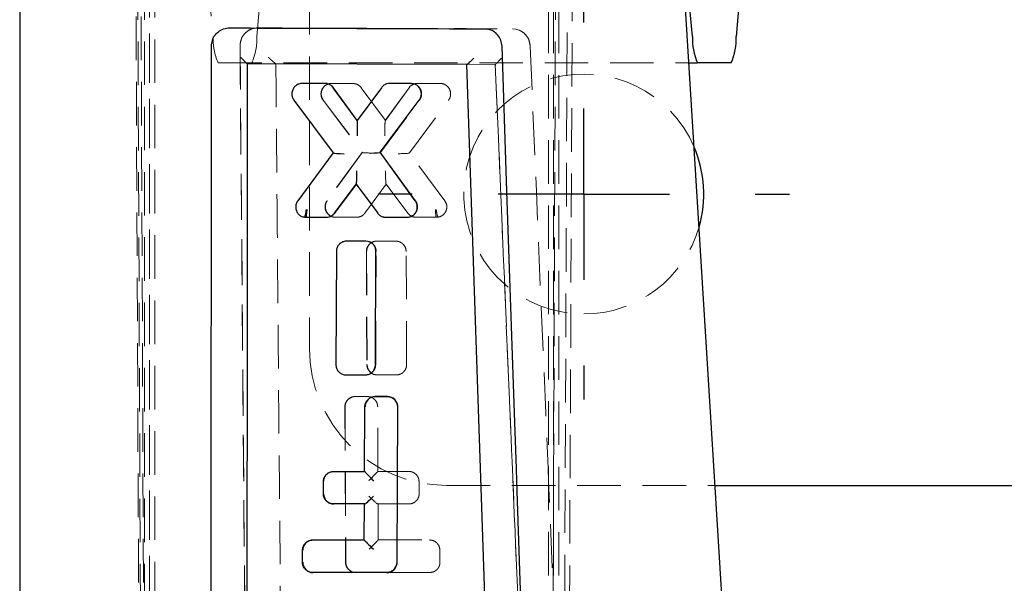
# Model space of a CAD drawing. Header units: millimetres. Extents: x 32 to 375, y 6 to 289.
# Tile 3 of 42: x 150 to 179, y 45 to 62. Entities that reach past the tile are written whole.
import ezdxf

# ---------------------------------------------------------------- set-up
doc = ezdxf.new("R2010")
doc.units = ezdxf.units.MM
doc.linetypes.add('HIDDEN', pattern=[1.905, 1.27, -0.635])
doc.layers.add('FORMATO', color=179, linetype='Continuous')
doc.styles.add('SLDTEXTSTYLE0', font='TXT', dxfattribs={"width": 0.75})
doc.dimstyles.new('SLDDIMSTYLE1', dxfattribs={"dimtxt": 3.5, "dimasz": 3.302, "dimexe": 0, "dimexo": 0.0625, "dimgap": 0.875, "dimtad": 1, "dimdec": 3, "dimrnd": 1e-09, "dimzin": 12, "dimdsep": 46, "dimtxsty": 'SLDTEXTSTYLE0', "dimsah": 1, "dimcen": 0.09, "dimadec": 0, "dimazin": 3, "dimtfac": 1, "dimtdec": 3, "dimtofl": 0, "dimtmove": 0, "dimatfit": 3, "dimfxl": 0, "dimfrac": 2, "dimtolj": 1, "dimtzin": 12, "dimarcsym": 0})

# ---------------------------------------------------------------- blocks, each defined once
blk = doc.blocks.new('_D_8')
at = {"layer": 'FORMATO'}
for p, q in [((157.407, 137.578), (219.521, 137.578)), ((218.521, 6.918), (218.521, 137.578)), ((157.407, 6.918), (219.521, 6.918))]:
    blk.add_line(p, q, dxfattribs=at)
for points in [[(218.521, 137.578), (218.013, 134.276), (219.029, 134.276)], [(218.521, 6.918), (219.029, 10.22), (218.013, 10.22)]]:
    blk.add_solid(points, dxfattribs=at)
at = {"layer": 'FORMATO', "insert": (214.009, 67.659), "char_height": 3.5, "attachment_point": 1, "rotation": 90, "style": 'SLDTEXTSTYLE0'}
blk.add_mtext('130', dxfattribs=at)
blk = doc.blocks.new('SW_CENTERMARKSYMBOL_3')
at = {"layer": 'FORMATO', "color": 0}
for p, q in [((0, 5), (0, 6)), ((0, 0), (0, 2.5)), ((-5, 0), (-6, 0)), ((0, 0), (-2.5, 0)), ((0, 0), (0, -2.5)), ((0, 0), (2.5, 0)), ((5, 0), (6, 0)), ((0, -5), (0, -6))]:
    blk.add_line(p, q, dxfattribs=at)

msp = doc.modelspace()

# ---------------------------------------------------------------- linework, layer by layer
at = {"color": 7, "linetype": 'HIDDEN', "lineweight": 18}
for p, q in [((154.197456, 116.347809), (154.197456, 28.147806)), ((154.014464, 12.704663), (153.77908, 66.853704)), ((154.197456, 66.647807), (154.197456, 28.144091)), ((154.351392, 66.647807), (154.351392, 28.144091)), ((166.400279, 66.851912), (166.203966, 21.69117)), ((153.833365, 66.582384), (154.063582, 12.61856)), ((154.149498, 12.704663), (153.927525, 66.54183)), ((154.043518, 66.588292), (154.043518, 28.147806)), ((165.827973, 28.147806), (165.827973, 66.588672)), ((166.051802, 66.58261), (165.878748, 21.260802)), ((165.981911, 28.147806), (165.981911, 66.594315)), ((165.981911, 28.144091), (165.981911, 66.594315)), ((166.135848, 28.144091), (166.135848, 66.614039)), ((166.546024, 66.542059), (166.341018, 21.69117)), ((158.859558, 64.247807), (158.859558, 51.921701)), ((155.884163, 62.879377), (156.049581, 61.018161)), ((157.32225, 61.018161), (157.487666, 62.879377)), ((164.778937, 61.241541), (164.8796, 61.231187)), ((164.967863, 61.204989), (164.8796, 61.231187)), ((156.83419, 60.746571), (156.83419, 60.746022)), ((157.052967, 34.788374), (156.834241, 60.746571)), ((156.834243, 60.746571), (156.834842, 60.775109)), ((156.197104, 60.247807), (169.930577, 60.247807)), ((157.879693, 60.224605), (157.877823, 60.224609)), ((164.280098, 60.201171), (157.879693, 60.224605)), ((164.279785, 60.201169), (164.280018, 60.201171)), ((164.280018, 60.201171), (164.280098, 60.201171)), ((165.485659, 31.62165), (164.280098, 60.201171)), ((158.650495, 59.648579), (158.650439, 59.648579)), ((159.424921, 59.638998), (159.425016, 59.639021)), ((159.504527, 59.647993), (159.431634, 59.639021)), ((159.497972, 59.647993), (160.118671, 59.648108)), ((160.125183, 59.648108), (159.504527, 59.647993)), ((159.559294, 59.523694), (159.56006, 59.523009)), ((160.254385, 58.566315), (159.56006, 59.523008)), ((161.077591, 58.566583), (160.369809, 59.524279)), ((161.764522, 59.523694), (161.07013, 58.566075)), ((161.771743, 59.523694), (161.077591, 58.566583)), ((161.828246, 59.647993), (161.821847, 59.647993)), ((161.951825, 59.641506), (161.869798, 59.608189)), ((162.016094, 59.648458), (161.951825, 59.641506)), ((162.009676, 59.648458), (162.66643, 59.648579)), ((162.67283, 59.648579), (162.016094, 59.648458)), ((162.672884, 59.648579), (162.666485, 59.648579)), ((159.255178, 59.161518), (159.255163, 59.161543)), ((159.255229, 59.161098), (160.397276, 57.636025)), ((159.263609, 59.161543), (160.404145, 57.638074)), ((160.927995, 57.636022), (162.070919, 59.160954)), ((161.776907, 57.619636), (162.917958, 59.161529)), ((162.07103, 59.161456), (162.071091, 59.161544)), ((161.070944, 58.566583), (161.077591, 58.566583)), ((160.396956, 57.637893), (159.372352, 56.225009)), ((160.404145, 57.638074), (159.380087, 56.225779)), ((160.397354, 57.638074), (160.404145, 57.638074)), ((160.927919, 57.638074), (160.921548, 57.638074)), ((161.953752, 56.225093), (160.928319, 57.637893)), ((161.770544, 57.619636), (161.776907, 57.619636)), ((162.805696, 56.227306), (161.776907, 57.619636)), ((159.598147, 55.863747), (160.231713, 56.70704)), ((160.475619, 55.863228), (161.101274, 56.706783)), ((161.092791, 56.707271), (161.72591, 55.86385)), ((161.093594, 56.706783), (161.101274, 56.706783)), ((161.101274, 56.706783), (161.733415, 55.864235)), ((161.952986, 56.225779), (161.953752, 56.225093)), ((159.354491, 55.742033), (159.346165, 55.742033)), ((159.619052, 55.74158), (159.627568, 55.74158)), ((160.22568, 55.741698), (159.619109, 55.74158)), ((159.627625, 55.74158), (160.234002, 55.741698)), ((160.234002, 55.741698), (160.290559, 55.747032)), ((161.69943, 55.74158), (161.707074, 55.74158)), ((162.556803, 55.742145), (161.969605, 55.742033)), ((161.97741, 55.742033), (162.564449, 55.742145)), ((162.556803, 55.742145), (162.556816, 55.742145)), ((162.556816, 55.742145), (162.564449, 55.742145)), ((162.564449, 55.742145), (162.612605, 55.746006)), ((162.605006, 55.746006), (162.604972, 55.746004)), ((162.605006, 55.746006), (162.612605, 55.746006)), ((160.502292, 55.048484), (160.496715, 55.048484)), ((160.82856, 55.048484), (160.750795, 55.038246)), ((160.822799, 55.048484), (161.370093, 55.048587)), ((160.822799, 55.048484), (160.82856, 55.048484)), ((161.375679, 55.048587), (160.82856, 55.048484)), ((160.519242, 54.744259), (160.533625, 51.445399)), ((160.526642, 54.744113), (160.540569, 51.446598)), ((160.791513, 51.445445), (160.80589, 54.742966)), ((160.805563, 54.744104), (160.805561, 54.744113)), ((161.693988, 51.446034), (161.680362, 54.743605)), ((160.789347, 51.445482), (160.79119, 51.446557)), ((160.479827, 51.142043), (160.486959, 51.142043)), ((160.797561, 51.147504), (160.845766, 51.142043)), ((161.385622, 51.142147), (160.838333, 51.142043)), ((160.845766, 51.142043), (161.392752, 51.142147)), ((161.392752, 51.142147), (161.454961, 51.148618)), ((160.197006, 50.512668), (160.104196, 50.496541)), ((160.191549, 50.512668), (160.544419, 50.512731)), ((160.549663, 50.512731), (160.197006, 50.512668)), ((161.134105, 50.512668), (161.12973, 50.512668)), ((159.89192, 50.211586), (159.911705, 45.676345)), ((159.8991, 50.212722), (159.918405, 45.677481)), ((160.858235, 48.327427), (160.850331, 50.212672)), ((161.413993, 45.676345), (161.433777, 50.211586)), ((161.433777, 50.211586), (161.433451, 50.212722)), ((160.853502, 48.327427), (161.752362, 48.327427)), ((161.752362, 48.327427), (161.756473, 48.327427)), ((162.058563, 47.677428), (162.057046, 48.027426)), ((162.859558, 47.921701), (170.688454, 47.921701)), ((161.754406, 47.377426), (160.854193, 47.377426)), ((160.856601, 47.377426), (160.862217, 47.377426)), ((160.862217, 47.377426), (161.760604, 47.377426)), ((160.86662, 46.327427), (160.862217, 47.377426)), ((161.754406, 47.377426), (161.760604, 47.377426)), ((160.862191, 46.327427), (162.360398, 46.327427)), ((162.360398, 46.327427), (162.363662, 46.327427)), ((162.665712, 45.677427), (162.664204, 46.027428)), ((161.413993, 45.676345), (161.413666, 45.677481)), ((160.198014, 45.379805), (160.218954, 45.377426)), ((162.362442, 45.377426), (160.211842, 45.377426)), ((160.218954, 45.377426), (162.367768, 45.377426)), ((161.113812, 45.377426), (161.108244, 45.377426)), ((162.362442, 45.377426), (162.367768, 45.377426))]:
    msp.add_line(p, q, dxfattribs=at)
at = {"color": 7, "linetype": 'Continuous', "lineweight": 25}
for p, q in [((171.850066, 29.029228), (169.75585, 63.08957)), ((150.406629, 62.840355), (150.406629, 37.74247)), ((170.031137, 61.018161), (169.86572, 62.879377)), ((171.469223, 62.879377), (171.303806, 61.018161)), ((163.959136, 61.241541), (164.05978, 61.231187)), ((164.147963, 61.204989), (164.05978, 61.231187)), ((155.984536, 34.788374), (156.003823, 60.746571)), ((156.003823, 60.746571), (156.004691, 60.775109)), ((157.045431, 60.224605), (157.045344, 60.224609)), ((163.451312, 60.201171), (157.045431, 60.224605)), ((164.418817, 31.62165), (163.451312, 60.201171)), ((163.451391, 60.201171), (163.451312, 60.201171)), ((163.45262, 60.201169), (163.451391, 60.201171)), ((169.930577, 60.247807), (170.178661, 60.247807)), ((171.156283, 60.247807), (170.178661, 60.247807)), ((158.656995, 59.648579), (158.650495, 59.648579)), ((159.307861, 59.648458), (158.650495, 59.648579)), ((159.314371, 59.648458), (158.657049, 59.648579)), ((159.372192, 59.641506), (159.307861, 59.648458)), ((160.247273, 58.566583), (159.552436, 59.523694)), ((160.955743, 59.524279), (160.247273, 58.566583)), ((161.821847, 59.647993), (161.200593, 59.648108)), ((161.207012, 59.648108), (161.200593, 59.648108)), ((161.828246, 59.647993), (161.207012, 59.648108)), ((161.89481, 59.63902), (161.821847, 59.647993)), ((158.405013, 59.161529), (159.547105, 57.619636)), ((160.921548, 57.638074), (162.063115, 59.161544)), ((160.253923, 58.566583), (160.247273, 58.566583)), ((159.547105, 57.619636), (158.516768, 56.227306)), ((159.553891, 57.619636), (159.547105, 57.619636)), ((161.947168, 56.225779), (160.921548, 57.638074)), ((159.590523, 55.864235), (160.223571, 56.706783)), ((160.223571, 56.706783), (160.850133, 55.863228)), ((160.231255, 56.706783), (160.223571, 56.706783)), ((158.710045, 55.746004), (158.758271, 55.742145)), ((158.718578, 55.746004), (158.710045, 55.746004)), ((158.71858, 55.746004), (158.718578, 55.746004)), ((158.758271, 55.742145), (159.346165, 55.742033)), ((158.766785, 55.742145), (158.758271, 55.742145)), ((158.766785, 55.742145), (159.354491, 55.742033)), ((158.766791, 55.742145), (158.766785, 55.742145)), ((161.035471, 55.747032), (161.092112, 55.741698)), ((161.092112, 55.741698), (161.699372, 55.74158)), ((161.099923, 55.741698), (161.707016, 55.74158)), ((160.496715, 55.048484), (159.948753, 55.048587)), ((159.954516, 55.048587), (159.948753, 55.048587)), ((160.502292, 55.048484), (159.954516, 55.048587)), ((160.5746, 55.038246), (160.496715, 55.048484)), ((159.643585, 54.743605), (159.629747, 51.446034)), ((160.785403, 51.446598), (160.799118, 54.744113)), ((159.869229, 51.148618), (159.931561, 51.142147)), ((159.931561, 51.142147), (160.479625, 51.142043)), ((159.938996, 51.142147), (160.486759, 51.142043)), ((160.776356, 50.512731), (161.12973, 50.512668)), ((160.780931, 50.512731), (160.776356, 50.512731)), ((161.134105, 50.512668), (160.780931, 50.512731)), ((160.467235, 48.327427), (160.475086, 50.212672)), ((161.428285, 50.212722), (161.409517, 45.677481)), ((159.56697, 48.327427), (160.467235, 48.327427)), ((160.471588, 48.327427), (160.467235, 48.327427)), ((159.264147, 47.677428), (159.265695, 48.027426)), ((170.688454, 47.921701), (189.859559, 47.921701)), ((160.463277, 47.377426), (159.562781, 47.377426)), ((160.458902, 46.327427), (160.463277, 47.377426)), ((160.468705, 47.377426), (160.463277, 47.377426)), ((160.47053, 47.377426), (160.468705, 47.377426)), ((158.958198, 46.327427), (160.458902, 46.327427)), ((160.462901, 46.327427), (160.458902, 46.327427)), ((158.655323, 45.677427), (158.65688, 46.027428)), ((161.108244, 45.377426), (158.953985, 45.377426))]:
    msp.add_line(p, q, dxfattribs=at)
at = {"color": 7, "linetype": 'Continuous', "lineweight": 25, "flags": 128}
for points in [[(164.907522, 48.041299), (164.894879, 48.414018), (164.839992, 50.031578), (164.620037, 56.501817), (164.475579, 60.7396)], [(165.443382, 32.192838), (165.420348, 32.876022), (165.20191, 39.346293), (164.907522, 48.041299)]]:
    msp.add_lwpolyline(points, dxfattribs=at)
at = {"color": 7, "linetype": 'HIDDEN', "lineweight": 18, "flags": 128}
for points in [[(165.834748, 48.041299), (165.819016, 48.414018), (165.750718, 50.031578), (165.477145, 56.501817), (165.297593, 60.7396)], [(166.502023, 32.192838), (166.473325, 32.876022), (166.201234, 39.346293), (165.834748, 48.041299)]]:
    msp.add_lwpolyline(points, dxfattribs=at)
at = {"color": 7, "linetype": 'HIDDEN', "lineweight": 18}
for centre, radius, start, end in [((157.713404, 60.937482), 1.665778, 177.223904, 204.4579722), ((155.658385, 60.937494), 1.665819, 335.542228, 2.7756286), ((166.859558, 56.421701), 3.5, 22.9795688, 270), ((166.859558, 56.421701), 3.5, 270, 344.0572892), ((162.859558, 51.921701), 4, 180, 270)]:
    msp.add_arc(centre, radius, start, end, dxfattribs=at)
at = {"color": 7, "linetype": 'Continuous', "lineweight": 25}
for centre, radius, start, end in [((171.694981, 60.937487), 1.665798, 177.2240994, 204.4578436), ((169.639964, 60.937486), 1.665797, 335.5421849, 2.7759389), ((166.859558, 56.421701), 3.5, 344.0572892, 22.9795688)]:
    msp.add_arc(centre, radius, start, end, dxfattribs=at)
at = {"color": 7, "linetype": 'HIDDEN', "lineweight": 18}
for centre, major_axis, ratio, start_param, end_param in [((159.313999, 59.345322), (0.085325, 0.290916), 0.998525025, 0.070325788, 0.284462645), ((159.313362, 59.343606), (0.087792, 0.292075), 0.998514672, 5.635718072, 6.3593736), ((159.498264, 59.345592), (-0.077024, 0.29246), 0.998400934, 6.026240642, 6.270275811), ((162.011005, 59.343117), (-0.080663, 0.294686), 0.998378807, 6.232484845, 6.954788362), ((161.828076, 59.346559), (0.082978, 0.289823), 0.998534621, 0.033851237, 0.278672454), ((162.010133, 59.344576), (-0.078778, 0.293527), 0.998390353, 6.022083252, 6.23569192), ((161.072798, 58.143885), (-0.001946, 0.422688), 0.035461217, 0.006721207, 1.622812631), ((160.916744, 58.354979), (0.154507, 0.211516), 0.039650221, 0.028955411, 0.042707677), ((160.553819, 57.428356), (-0.156775, 0.209628), 0.039376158, 6.253745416, 6.35849997), ((160.706969, 57.639543), (0.310123, 0.002378), 0.07079853, 3.152546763, 4.663886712), ((160.771494, 57.428356), (0.156736, 0.209628), 0.039355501, 6.207754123, 6.312602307), ((161.459191, 57.620608), (0.310514, -0.000058), 0.071087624, 4.664503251, 6.189278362), ((161.614787, 57.410141), (0.156068, 0.209404), 0.039487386, 0.029421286, 0.134490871), ((161.092314, 57.124341), (-0.001196, 0.417549), 0.035807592, 1.623516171, 3.134779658), ((160.937461, 56.91557), (-0.156446, 0.208696), 0.039483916, 3.098582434, 3.11200274), ((162.546817, 55.992143), (-0.010024, 0.249997), 0.063137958, 1.65656274, 3.139152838), ((160.50215, 54.747201), (0.082771, 0.289726), 0.998535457, 0.01641506, 0.278188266), ((160.822793, 54.748292), (-0.074372, 0.290865), 0.998416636, 6.032457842, 6.295187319), ((159.571726, 48.027427), (0.080979, 0.288897), 0.998542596, 0.272911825, 1.843708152), ((160.603889, 48.077427), (0.248891, 0.249975), 0.014267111, 4.638295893, 6.217445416), ((160.853452, 48.077427), (0.00005, 0.25), 0.05131437, 0.0000102, 0.079954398), ((160.605845, 47.627427), (0.2504, -0.249314), 0.073907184, 4.726593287, 6.20909222), ((160.612578, 46.077427), (0.248891, 0.249975), 0.014267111, 4.638295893, 6.217445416), ((160.862141, 46.077427), (0.00005, 0.25), 0.05131437, 0.0000102, 0.079954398)]:
    msp.add_ellipse(centre, major_axis=major_axis, ratio=ratio, start_param=start_param, end_param=end_param, dxfattribs=at)
at = {"color": 7, "linetype": 'Continuous', "lineweight": 25}
for centre, major_axis, ratio, start_param, end_param in [((160.098491, 58.35549), (0.15574, 0.211004), 0.039459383, 0.015832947, 0.029116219), ((160.252064, 58.143885), (0.001945, 0.422689), 0.025559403, 4.660327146, 6.27666931), ((159.70961, 57.410141), (-0.15603, 0.209404), 0.039522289, 6.148737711, 6.253745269), ((159.865339, 57.620608), (0.310609, 0.000058), 0.071024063, 3.235455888, 4.746791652), ((160.618211, 57.639543), (0.310216, -0.002378), 0.07084076, 4.747391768, 6.272171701), ((160.232535, 57.124341), (0.001195, 0.417549), 0.025783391, 3.148383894, 4.659640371), ((160.075673, 56.915554), (-0.155893, 0.208679), 0.039585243, 3.112029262, 3.125464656), ((158.77678, 55.992143), (0.010016, 0.249998), 0.046383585, 3.143858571, 4.625949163), ((160.780649, 50.212731), (0.080979, 0.288897), 0.998542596, 0.272730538, 1.843906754), ((161.133824, 50.212667), (0.080979, 0.288897), 0.998542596, 4.985481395, 6.555915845), ((160.471639, 48.077427), (-0.00005, 0.25), 0.05131437, 6.186489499, 6.283175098), ((160.721417, 48.077427), (-0.248853, 0.249936), 0.022677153, 0.074110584, 1.636518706), ((159.570136, 47.677427), (0.080979, 0.288897), 0.998542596, 1.843708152, 3.414504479), ((160.719462, 47.627427), (0.250546, 0.24946), 0.065531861, 3.207315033, 4.689813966), ((158.963172, 46.027427), (0.080979, 0.288897), 0.998542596, 0.272911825, 1.843708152), ((160.46295, 46.077427), (-0.00005, 0.25), 0.05131437, 6.186489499, 6.283175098), ((160.712728, 46.077427), (-0.248853, 0.249936), 0.022677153, 0.074110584, 1.636518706), ((158.961582, 45.677427), (0.080979, 0.288897), 0.998542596, 1.843708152, 3.414504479), ((161.11404, 45.677427), (0.080979, 0.288897), 0.998542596, 3.414504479, 4.985481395)]:
    msp.add_ellipse(centre, major_axis=major_axis, ratio=ratio, start_param=start_param, end_param=end_param, dxfattribs=at)
for points, knots in [([(156.004691, 60.775109), (156.013858, 60.833417), (156.03219, 60.950032), (156.13136, 61.101367), (156.270774, 61.212094), (156.412053, 61.2628), (156.499635, 61.267108), (156.528707, 61.268537)], [0, 0, 0, 0, 0.222623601, 0.445234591, 0.667639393, 0.889675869, 1, 1, 1, 1]), ([(156.528741, 61.268536), (156.663945, 61.268046), (157.339964, 61.265594), (159.816827, 61.256604), (162.158374, 61.24809), (163.959136, 61.241542)], [0, 0, 0, 0, 0.054586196, 0.2729310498, 1, 1, 1, 1]), ([(164.475583, 60.7396), (164.468134, 60.796404), (164.453038, 60.91153), (164.359932, 61.06331), (164.249556, 61.159143), (164.172107, 61.194093), (164.147963, 61.204989)], [0, 0, 0, 0, 0.284203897, 0.575997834, 0.867821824, 1, 1, 1, 1]), ([(156.851222, 60.410176), (156.851896, 60.409502), (156.864039, 60.397358), (156.903536, 60.357966), (156.960785, 60.301756), (157.009818, 60.254996), (157.037857, 60.22944), (157.042843, 60.226223), (157.045344, 60.224609)], [0, 0, 0, 0, 0.0077839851, 0.1402920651, 0.4591536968, 0.6909625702, 0.8449764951, 1, 1, 1, 1]), ([(163.45262, 60.201169), (163.456479, 60.202775), (163.464174, 60.205976), (163.495582, 60.231588), (163.546527, 60.277819), (163.603986, 60.333933), (163.642918, 60.373452), (163.65554, 60.386423), (163.656207, 60.387109)], [0, 0, 0, 0, 0.157230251, 0.31352509, 0.542516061, 0.851213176, 0.992132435, 1, 1, 1, 1]), ([(157.045431, 60.224605), (157.045419, 60.208919), (157.045002, 59.654061), (157.04296, 56.94248), (157.036891, 48.566429), (157.031714, 40.728695), (157.027961, 35.048016)], [0, 0, 0, 0, 0.001869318, 0.066123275, 0.323139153, 1, 1, 1, 1]), ([(158.650495, 59.648579), (158.61649, 59.645222), (158.548485, 59.638507), (158.458, 59.586562), (158.388337, 59.509835), (158.347871, 59.413466), (158.341616, 59.309136), (158.365112, 59.222501), (158.39448, 59.177625), (158.405013, 59.161529)], [0, 0, 0, 0, 0.15119137, 0.302359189, 0.452858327, 0.607594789, 0.760056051, 0.913939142, 1, 1, 1, 1]), ([(159.552436, 59.523694), (159.529682, 59.549306), (159.48417, 59.600533), (159.415124, 59.631343), (159.377098, 59.640344), (159.372192, 59.641506)], [0, 0, 0, 0, 0.46548901, 0.93102587, 1, 1, 1, 1]), ([(161.200593, 59.648108), (161.175847, 59.64614), (161.116891, 59.641452), (161.02733, 59.602101), (160.979857, 59.550494), (160.955743, 59.524279)], [0, 0, 0, 0, 0.262493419, 0.625372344, 1, 1, 1, 1]), ([(162.063115, 59.161544), (162.081, 59.191333), (162.116768, 59.250908), (162.129085, 59.356209), (162.108167, 59.458742), (162.053671, 59.547838), (161.978783, 59.610852), (161.920525, 59.630394), (161.89481, 59.63902)], [0, 0, 0, 0, 0.173114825, 0.346215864, 0.519532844, 0.692394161, 0.864221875, 1, 1, 1, 1]), ([(158.516768, 56.227306), (158.499005, 56.197422), (158.463479, 56.137657), (158.451645, 56.032254), (158.473069, 55.929756), (158.528036, 55.840989), (158.609283, 55.773113), (158.676311, 55.75508), (158.710045, 55.746004)], [0, 0, 0, 0, 0.166807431, 0.33360346, 0.500611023, 0.6670972, 0.83245051, 1, 1, 1, 1]), ([(161.699372, 55.74158), (161.733555, 55.744938), (161.801917, 55.751654), (161.892962, 55.803895), (161.962683, 55.880897), (162.002748, 55.977407), (162.008842, 56.081388), (161.985371, 56.166656), (161.95697, 56.21061), (161.947168, 56.225779)], [0, 0, 0, 0, 0.15261517, 0.305220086, 0.457594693, 0.611823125, 0.764873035, 0.918855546, 1, 1, 1, 1]), ([(158.763647, 55.972004), (158.763219, 55.969678), (158.761198, 55.958689), (158.75459, 55.92052), (158.744645, 55.859804), (158.733408, 55.79696), (158.724097, 55.754216), (158.720419, 55.748741), (158.71858, 55.746004)], [0, 0, 0, 0, 0.0192912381, 0.0911005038, 0.3184804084, 0.5457007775, 0.7728595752, 1, 1, 1, 1]), ([(159.346165, 55.742033), (159.370794, 55.743923), (159.429644, 55.748439), (159.518927, 55.787299), (159.566473, 55.838391), (159.590523, 55.864235)], [0, 0, 0, 0, 0.262349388, 0.62687564, 1, 1, 1, 1]), ([(160.850133, 55.863228), (160.873041, 55.838016), (160.918861, 55.787589), (160.989359, 55.756902), (161.028961, 55.748426), (161.035471, 55.747032)], [0, 0, 0, 0, 0.455195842, 0.91042958, 1, 1, 1, 1]), ([(159.948753, 55.048587), (159.914683, 55.045169), (159.84655, 55.038334), (159.755588, 54.985976), (159.686485, 54.908933), (159.649338, 54.823195), (159.645224, 54.76628), (159.643585, 54.743605)], [0, 0, 0, 0, 0.213414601, 0.426793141, 0.641152, 0.857033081, 1, 1, 1, 1]), ([(160.799118, 54.744113), (160.795833, 54.778582), (160.789262, 54.847524), (160.736541, 54.938591), (160.662828, 55.006428), (160.602511, 55.02818), (160.5746, 55.038246)], [0, 0, 0, 0, 0.259527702, 0.519097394, 0.777462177, 1, 1, 1, 1]), ([(159.629747, 51.446034), (159.632969, 51.41166), (159.639413, 51.342906), (159.691837, 51.252075), (159.769336, 51.180374), (159.835702, 51.159276), (159.869229, 51.148618)], [0, 0, 0, 0, 0.249301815, 0.498652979, 0.746724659, 1, 1, 1, 1]), ([(160.479625, 51.142043), (160.513689, 51.145374), (160.581809, 51.152037), (160.672855, 51.204152), (160.742122, 51.281005), (160.779524, 51.366764), (160.783724, 51.423803), (160.785403, 51.446598)], [0, 0, 0, 0, 0.213195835, 0.426352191, 0.640567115, 0.856354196, 1, 1, 1, 1]), ([(160.475086, 50.212672), (160.478566, 50.24652), (160.485527, 50.314216), (160.537963, 50.404363), (160.614819, 50.472239), (160.699273, 50.507766), (160.754683, 50.511335), (160.776356, 50.512731)], [0, 0, 0, 0, 0.215700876, 0.431401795, 0.64696562, 0.861911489, 1, 1, 1, 1]), ([(161.12973, 50.512668), (161.163315, 50.509369), (161.230483, 50.502771), (161.319894, 50.451373), (161.387363, 50.3757), (161.423348, 50.291322), (161.426868, 50.235269), (161.428285, 50.212722)], [0, 0, 0, 0, 0.213711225, 0.427421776, 0.641265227, 0.855702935, 1, 1, 1, 1]), ([(159.265695, 48.027426), (159.269186, 48.06128), (159.276168, 48.128987), (159.328647, 48.219135), (159.405558, 48.286996), (159.489995, 48.32247), (159.545359, 48.326036), (159.56697, 48.327427)], [0, 0, 0, 0, 0.215784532, 0.431571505, 0.647245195, 0.862301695, 1, 1, 1, 1]), ([(159.562781, 47.377426), (159.529199, 47.380717), (159.462035, 47.387299), (159.372616, 47.438658), (159.305131, 47.514283), (159.269087, 47.598691), (159.265566, 47.654803), (159.264147, 47.677428)], [0, 0, 0, 0, 0.213611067, 0.427222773, 0.640926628, 0.855222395, 1, 1, 1, 1]), ([(158.65688, 46.027428), (158.660373, 46.061285), (158.66736, 46.128999), (158.71986, 46.21915), (158.796793, 46.287015), (158.88124, 46.322477), (158.936602, 46.326038), (158.958198, 46.327427)], [0, 0, 0, 0, 0.215799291, 0.431597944, 0.647313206, 0.862419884, 1, 1, 1, 1]), ([(158.953985, 45.377426), (158.920403, 45.380717), (158.853239, 45.387299), (158.763813, 45.438645), (158.696329, 45.514259), (158.660267, 45.598666), (158.656744, 45.654786), (158.655323, 45.677427)], [0, 0, 0, 0, 0.21359933, 0.427197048, 0.640861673, 0.855107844, 1, 1, 1, 1]), ([(161.409517, 45.677481), (161.406035, 45.64363), (161.399072, 45.575928), (161.346626, 45.485781), (161.269742, 45.417904), (161.185286, 45.382394), (161.129886, 45.378822), (161.108244, 45.377426)], [0, 0, 0, 0, 0.21571045, 0.431423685, 0.647055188, 0.862124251, 1, 1, 1, 1])]:
    msp.add_open_spline(points, degree=3, knots=knots, dxfattribs=at)
at = {"color": 7, "linetype": 'HIDDEN', "lineweight": 18}
for points, knots in [([(156.834842, 60.775109), (156.843455, 60.833417), (156.86068, 60.950031), (156.958345, 61.101367), (157.096606, 61.212094), (157.237294, 61.2628), (157.324763, 61.267108), (157.353798, 61.268537)], [0, 0, 0, 0, 0.222623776, 0.445233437, 0.667638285, 0.889676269, 1, 1, 1, 1]), ([(157.353831, 61.268536), (157.488927, 61.268046), (158.164408, 61.265594), (160.639362, 61.256604), (162.979363, 61.24809), (164.778937, 61.241542)], [0, 0, 0, 0, 0.054586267, 0.272931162, 1, 1, 1, 1]), ([(165.297597, 60.7396), (165.289728, 60.796404), (165.273778, 60.91153), (165.180102, 61.06331), (165.069544, 61.159143), (164.992028, 61.194093), (164.967863, 61.204989)], [0, 0, 0, 0, 0.284204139, 0.575997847, 0.867821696, 1, 1, 1, 1]), ([(156.834842, 60.775109), (156.834517, 60.765626), (156.83419, 60.756122), (156.83419, 60.746592), (156.83419, 60.746571)], [0, 0, 0, 0, 0.997850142, 1, 1, 1, 1]), ([(156.83419, 60.746022), (156.856637, 58.099277), (156.930011, 49.447701), (157.002401, 40.794401), (157.052645, 34.788374)], [0, 0, 0, 0, 0.305926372, 1, 1, 1, 1]), ([(157.663142, 60.410176), (157.663821, 60.409502), (157.676065, 60.397356), (157.716289, 60.357968), (157.776351, 60.301756), (157.830842, 60.254994), (157.864531, 60.229441), (157.873383, 60.226223), (157.877823, 60.224609)], [0, 0, 0, 0, 0.007782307, 0.140290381, 0.459151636, 0.690956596, 0.844981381, 1, 1, 1, 1]), ([(164.279785, 60.201169), (164.281688, 60.202775), (164.285483, 60.205976), (164.311168, 60.231588), (164.356636, 60.277819), (164.411154, 60.333934), (164.4493, 60.373451), (164.461802, 60.386423), (164.462463, 60.387109)], [0, 0, 0, 0, 0.157222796, 0.313516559, 0.542507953, 0.851210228, 0.992133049, 1, 1, 1, 1]), ([(157.879693, 60.224605), (157.879825, 60.208919), (157.884503, 59.654064), (157.907351, 56.942474), (157.977694, 48.566435), (158.043001, 40.728698), (158.090334, 35.048016)], [0, 0, 0, 0, 0.00186933, 0.066123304, 0.323139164, 1, 1, 1, 1]), ([(164.280018, 60.201171), (164.481159, 55.443191), (164.883891, 45.916546), (165.284899, 36.391363), (165.485337, 31.621455), (165.485361, 31.620871)], [0, 0, 0, 0, 0.4994086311, 0.9999387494, 1, 1, 1, 1]), ([(159.255163, 59.161543), (159.255152, 59.161559), (159.243671, 59.177268), (159.215426, 59.223812), (159.191093, 59.310523), (159.197835, 59.415227), (159.238213, 59.509659), (159.306199, 59.585343), (159.37347, 59.624107), (159.415575, 59.636293), (159.424921, 59.638998)], [0, 0, 0, 0, 0.000101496, 0.098771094, 0.271358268, 0.445213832, 0.617383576, 0.778907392, 0.950921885, 1, 1, 1, 1]), ([(159.431634, 59.639021), (159.399152, 59.627146), (159.334189, 59.603397), (159.258921, 59.529439), (159.211153, 59.43671), (159.197701, 59.333085), (159.216306, 59.236759), (159.249151, 59.184532), (159.263609, 59.161543)], [0, 0, 0, 0, 0.172805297, 0.345604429, 0.518525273, 0.691443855, 0.864182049, 1, 1, 1, 1]), ([(160.369809, 59.524279), (160.353518, 59.542964), (160.314502, 59.587712), (160.229805, 59.636445), (160.160238, 59.6442), (160.125183, 59.648108)], [0, 0, 0, 0, 0.262356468, 0.628293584, 1, 1, 1, 1]), ([(161.794141, 59.547311), (161.78945, 59.543579), (161.780863, 59.536748), (161.77459, 59.527769), (161.771743, 59.523694)], [0, 0, 0, 0, 0.546287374, 1, 1, 1, 1]), ([(162.071091, 59.161544), (162.071103, 59.16156), (162.088866, 59.185398), (162.119548, 59.24327), (162.13677, 59.341111), (162.120499, 59.442822), (162.072372, 59.533212), (161.997252, 59.602951), (161.934279, 59.631148), (161.901232, 59.639015), (161.901212, 59.63902)], [0, 0, 0, 0, 0.000100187, 0.150852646, 0.322524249, 0.491936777, 0.659995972, 0.828969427, 0.999898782, 1, 1, 1, 1]), ([(162.917958, 59.161529), (162.935619, 59.191132), (162.970938, 59.250336), (162.982632, 59.354986), (162.961513, 59.457397), (162.906881, 59.547299), (162.825925, 59.613476), (162.743186, 59.644728), (162.691002, 59.647584), (162.67283, 59.648579)], [0, 0, 0, 0, 0.153313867, 0.306614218, 0.459075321, 0.614736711, 0.766703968, 0.918760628, 1, 1, 1, 1]), ([(159.619109, 55.74158), (159.61909, 55.74158), (159.58509, 55.741579), (159.516029, 55.753319), (159.4261, 55.803494), (159.356208, 55.881401), (159.316718, 55.977284), (159.311044, 56.081891), (159.335372, 56.165731), (159.362281, 56.210867), (159.373167, 56.225763), (159.373179, 56.225779)], [0, 0, 0, 0, 0.0000892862, 0.1527896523, 0.3086241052, 0.454377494, 0.6153388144, 0.7647701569, 0.91709144, 0.9999101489, 1, 1, 1, 1]), ([(159.380087, 56.225779), (159.36272, 56.196019), (159.327985, 56.1365), (159.317263, 56.031681), (159.339713, 55.930103), (159.393719, 55.839921), (159.449996, 55.80076), (159.477489, 55.781629)], [0, 0, 0, 0, 0.201170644, 0.402348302, 0.601917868, 0.805524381, 1, 1, 1, 1]), ([(161.707016, 55.74158), (161.707037, 55.74158), (161.740777, 55.741579), (161.810097, 55.75328), (161.899929, 55.80341), (161.969923, 55.881286), (162.009487, 55.977375), (162.015129, 56.082045), (161.990724, 56.16588), (161.963837, 56.210931), (161.952998, 56.225763), (161.952986, 56.225779)], [0, 0, 0, 0, 0.000091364, 0.152771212, 0.307994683, 0.454538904, 0.615269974, 0.765160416, 0.917450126, 0.99991015, 1, 1, 1, 1]), ([(162.612605, 55.746006), (162.645958, 55.755217), (162.712663, 55.773637), (162.793718, 55.841273), (162.848874, 55.929856), (162.870606, 56.031961), (162.859128, 56.13738), (162.823563, 56.197236), (162.805696, 56.227306)], [0, 0, 0, 0, 0.16648356, 0.332962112, 0.499553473, 0.666049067, 0.83223032, 1, 1, 1, 1]), ([(159.354491, 55.742033), (159.354511, 55.742033), (159.380077, 55.742032), (159.439846, 55.749897), (159.527128, 55.78885), (159.57741, 55.837138), (159.598241, 55.864219), (159.598253, 55.864235)], [0, 0, 0, 0, 0.0002116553, 0.2723570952, 0.6360312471, 0.9997830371, 1, 1, 1, 1]), ([(160.290559, 55.747032), (160.323329, 55.75676), (160.388866, 55.776214), (160.446925, 55.826319), (160.471645, 55.858117), (160.475619, 55.863228)], [0, 0, 0, 0, 0.456328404, 0.912607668, 1, 1, 1, 1]), ([(161.969604, 55.742033), (161.969584, 55.742033), (161.93827, 55.742032), (161.896948, 55.748994), (161.834816, 55.772335), (161.780357, 55.804268), (161.74227, 55.84238), (161.725891, 55.864219), (161.725879, 55.864235)], [0, 0, 0, 0, 0.000211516, 0.333360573, 0.437423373, 0.707182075, 0.999783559, 1, 1, 1, 1]), ([(161.733415, 55.864235), (161.749735, 55.845738), (161.788909, 55.801337), (161.873431, 55.753291), (161.942657, 55.745796), (161.97741, 55.742033)], [0, 0, 0, 0, 0.262319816, 0.629665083, 1, 1, 1, 1]), ([(162.554399, 55.971896), (162.554832, 55.969642), (162.556968, 55.958528), (162.563955, 55.920257), (162.57471, 55.859427), (162.587219, 55.796712), (162.59799, 55.754094), (162.602645, 55.748701), (162.604972, 55.746004)], [0, 0, 0, 0, 0.0186902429, 0.0921584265, 0.3193081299, 0.546264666, 0.7731376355, 1, 1, 1, 1]), ([(160.519574, 54.744132), (160.519574, 54.744146), (160.519573, 54.773149), (160.528641, 54.837222), (160.573002, 54.926901), (160.648384, 55.000387), (160.712131, 55.028872), (160.744922, 55.03824), (160.744941, 55.038246)], [0, 0, 0, 0, 0.000107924, 0.219188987, 0.481621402, 0.742264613, 0.999846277, 1, 1, 1, 1]), ([(160.750795, 55.038246), (160.71856, 55.026055), (160.654091, 55.001674), (160.58046, 54.927152), (160.534267, 54.838227), (160.529066, 54.774023), (160.526642, 54.744113)], [0, 0, 0, 0, 0.258173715, 0.516337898, 0.774681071, 1, 1, 1, 1]), ([(160.805561, 54.744113), (160.805561, 54.744134), (160.805562, 54.7752), (160.795439, 54.840658), (160.749669, 54.929431), (160.676304, 55.000971), (160.611888, 55.029036), (160.580181, 55.03824), (160.580162, 55.038246)], [0, 0, 0, 0, 0.000155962, 0.236477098, 0.489027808, 0.742960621, 0.999843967, 1, 1, 1, 1]), ([(161.680362, 54.743605), (161.676831, 54.777889), (161.669768, 54.846459), (161.616721, 54.937853), (161.538959, 55.006788), (161.453608, 55.043049), (161.397567, 55.047031), (161.375679, 55.048587)], [0, 0, 0, 0, 0.215664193, 0.431344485, 0.646732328, 0.862020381, 1, 1, 1, 1]), ([(160.486759, 51.142043), (160.486779, 51.142043), (160.520788, 51.142041), (160.588624, 51.153561), (160.678364, 51.203075), (160.747235, 51.278863), (160.783936, 51.364335), (160.79119, 51.422421), (160.79119, 51.446551), (160.79119, 51.446557)], [0, 0, 0, 0, 0.000125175, 0.214267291, 0.424730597, 0.634982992, 0.847971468, 0.999960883, 1, 1, 1, 1]), ([(160.83832, 51.142043), (160.838304, 51.142043), (160.830747, 51.142042), (160.789633, 51.143874), (160.715418, 51.162174), (160.628544, 51.218558), (160.566618, 51.298791), (160.537661, 51.379244), (160.534933, 51.428702), (160.533949, 51.44652)], [0, 0, 0, 0, 0.000099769, 0.047621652, 0.259768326, 0.472590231, 0.688525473, 0.88778306, 1, 1, 1, 1]), ([(160.540569, 51.446598), (160.544209, 51.412434), (160.551489, 51.344103), (160.60336, 51.251476), (160.657702, 51.209637), (160.684734, 51.188825)], [0, 0, 0, 0, 0.334447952, 0.668929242, 1, 1, 1, 1]), ([(161.454961, 51.148618), (161.487692, 51.159039), (161.553153, 51.17988), (161.630346, 51.25012), (161.684051, 51.341026), (161.690641, 51.41066), (161.693988, 51.446034)], [0, 0, 0, 0, 0.247870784, 0.495729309, 0.743834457, 1, 1, 1, 1]), ([(159.892246, 50.212722), (159.892246, 50.212742), (159.892245, 50.246491), (159.903714, 50.313981), (159.953114, 50.402911), (160.028474, 50.470666), (160.1123, 50.505906), (160.168584, 50.512669), (160.191529, 50.512668), (160.191549, 50.512668)], [0, 0, 0, 0, 0.000127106, 0.215905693, 0.428290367, 0.639926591, 0.853208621, 0.999872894, 1, 1, 1, 1]), ([(160.086127, 50.488919), (160.059607, 50.476314), (160.00246, 50.449152), (159.939093, 50.373284), (159.903692, 50.289841), (159.900391, 50.234405), (159.8991, 50.212722)], [0, 0, 0, 0, 0.2467125, 0.531619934, 0.816798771, 1, 1, 1, 1]), ([(160.850331, 50.212672), (160.846876, 50.246386), (160.839965, 50.313816), (160.787867, 50.40372), (160.711477, 50.471527), (160.627189, 50.507424), (160.571647, 50.511226), (160.549663, 50.512731)], [0, 0, 0, 0, 0.215092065, 0.430201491, 0.644908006, 0.859446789, 1, 1, 1, 1]), ([(162.057046, 48.027426), (162.053587, 48.061136), (162.046669, 48.128558), (161.994576, 48.218445), (161.918201, 48.286231), (161.833951, 48.322109), (161.77844, 48.32592), (161.756473, 48.327427)], [0, 0, 0, 0, 0.21511293, 0.430246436, 0.644950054, 0.859499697, 1, 1, 1, 1]), ([(161.760604, 47.377426), (161.794345, 47.380853), (161.861825, 47.387707), (161.951414, 47.439765), (162.018807, 47.516203), (162.053948, 47.600398), (162.057265, 47.655776), (162.058563, 47.677428)], [0, 0, 0, 0, 0.2151264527, 0.4302342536, 0.6457889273, 0.8615071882, 1, 1, 1, 1]), ([(162.664204, 46.027428), (162.660746, 46.061136), (162.65383, 46.128556), (162.601748, 46.218439), (162.525391, 46.28622), (162.441152, 46.322104), (162.385641, 46.325917), (162.363662, 46.327427)], [0, 0, 0, 0, 0.215101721, 0.430227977, 0.644894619, 0.859403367, 1, 1, 1, 1]), ([(160.211842, 45.377426), (160.211822, 45.377426), (160.178528, 45.377425), (160.110113, 45.389307), (160.019761, 45.439809), (159.950832, 45.51819), (159.918231, 45.602287), (159.911388, 45.656877), (159.912032, 45.677461), (159.912033, 45.677481)], [0, 0, 0, 0, 0.000128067, 0.214607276, 0.432894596, 0.651595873, 0.868277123, 0.99987286, 1, 1, 1, 1]), ([(159.918405, 45.677481), (159.92194, 45.643872), (159.929012, 45.57665), (159.979544, 45.4859), (160.032449, 45.444982), (160.058535, 45.424806)], [0, 0, 0, 0, 0.336371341, 0.672773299, 1, 1, 1, 1]), ([(162.367768, 45.377426), (162.401508, 45.380853), (162.468985, 45.387706), (162.558572, 45.43977), (162.625965, 45.516218), (162.661102, 45.600416), (162.664417, 45.655788), (162.665712, 45.677427)], [0, 0, 0, 0, 0.2151359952, 0.4302494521, 0.6458429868, 0.8616007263, 1, 1, 1, 1])]:
    msp.add_open_spline(points, degree=3, knots=knots, dxfattribs=at)

# ---------------------------------------------------------------- block references
at = {"layer": 'FORMATO'}
msp.add_blockref('SW_CENTERMARKSYMBOL_3', (166.859558, 56.421701), dxfattribs=at)

# ---------------------------------------------------------------- dimensions: what is measured, and where the dimension line sits
dim = msp.add_linear_dim(base=(218.521069, 137.578005), p1=(156.406795, 6.917609), p2=(156.406795, 137.578005), angle=90, dimstyle='SLDDIMSTYLE1', dxfattribs=at)
dim.commit()
dim.dimension.update_dxf_attribs({"geometry": '_D_8', "text_midpoint": (218.521069, 71.537817), "dimtype": 160})

doc.saveas('drawing.dxf')
